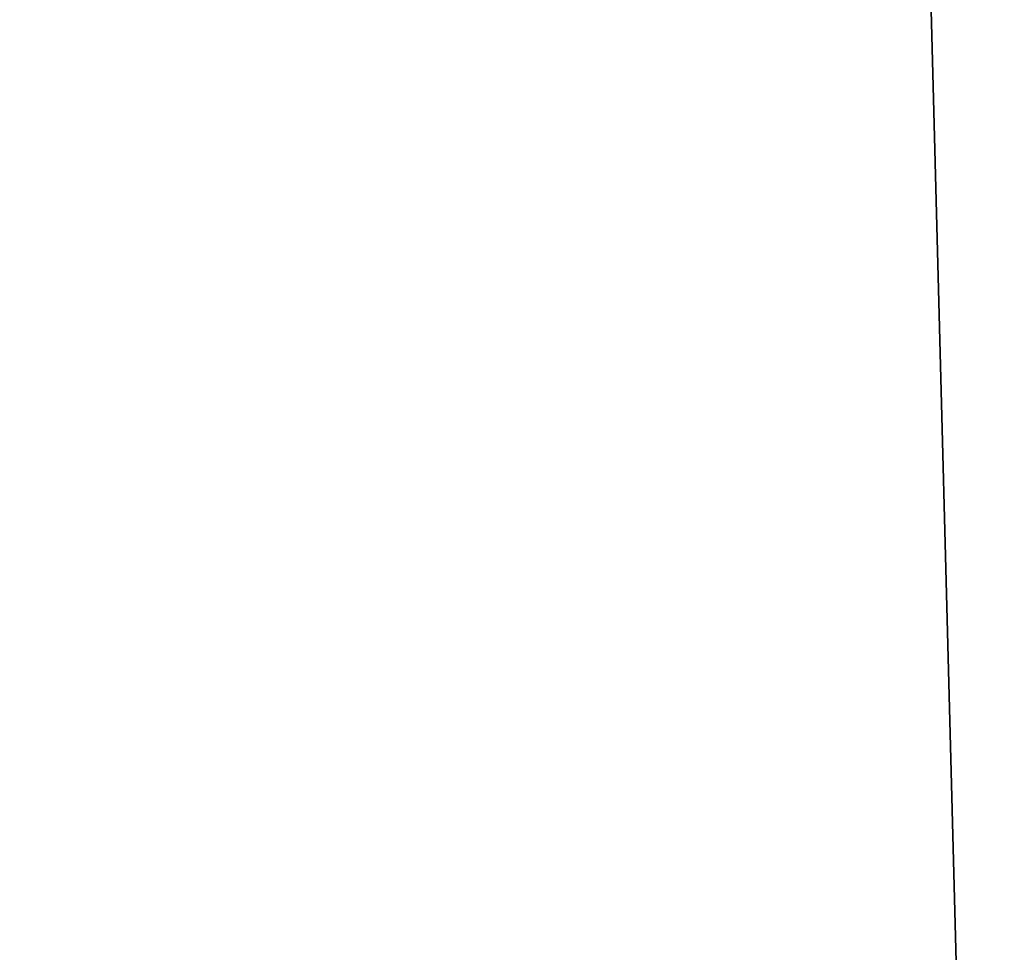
# Model space of a CAD drawing. Header units: millimetres. Extents: x -15 to 7, y 1 to 148.
# Tile 73 of 256: x -5.21881 to -5.21388, y 14.5373 to 14.54198. Entities that reach past the tile are written whole.
import ezdxf

# ---------------------------------------------------------------- set-up
doc = ezdxf.new("R2010")
doc.units = ezdxf.units.MM
doc.header["$MEASUREMENT"] = 0
doc.layers.add('Default', color=7, linetype='Continuous', true_color=0x000000)

msp = doc.modelspace()

# ---------------------------------------------------------------- linework, layer by layer
at = {"layer": 'Default', "color": 1, "true_color": 0xff0000}
for points in [[(-5.2795352, 17.035317), (-5.2140704, 14.535317)], [(-5.2140704, 14.535317), (-5.2795352, 17.035317)], [(-5.2795352, 17.035317), (-5.2140704, 14.535317)], [(-5.2140704, 14.535317), (-5.2795352, 17.035317)], [(-5.2795352, 17.035317), (-5.2140704, 14.535317)], [(-5.2140704, 14.535317), (-5.2795352, 17.035317)], [(-5.2795352, 17.035317), (-5.2140704, 14.535317)], [(-5.2140704, 14.535317), (-5.2795352, 17.035317)], [(-5.2795352, 17.035317), (-5.2140704, 14.535317)], [(-5.2140704, 14.535317), (-5.2795352, 17.035317)], [(-5.2795352, 17.035317), (-5.2140704, 14.535317)], [(-5.2140704, 14.535317), (-5.2795352, 17.035317)], [(-5.2795352, 17.035317), (-5.2140704, 14.535317)], [(-5.2140704, 14.535317), (-5.2795352, 17.035317)], [(-5.2795352, 17.035317), (-5.2140704, 14.535317)], [(-5.2140704, 14.535317), (-5.2795352, 17.035317)], [(-5.2795352, 17.035317), (-5.2140704, 14.535317)], [(-5.2140704, 14.535317), (-5.2795352, 17.035317)], [(-5.2140704, 14.535317), (-5.2795352, 17.035317)], [(-5.2140704, 14.535317), (-5.2795352, 17.035317)], [(-5.2140704, 14.535317), (-5.2795352, 17.035317)], [(-5.2140704, 14.535317), (-5.2795352, 17.035317)], [(-5.2140704, 14.535317), (-5.2795352, 17.035317)], [(-5.2140704, 14.535317), (-5.2795352, 17.035317)], [(-5.2140704, 14.535317), (-5.2795352, 17.035317)], [(-5.2140704, 14.535317), (-5.2795352, 17.035317)], [(-5.2140704, 14.535317), (-5.2795352, 17.035317)], [(-5.2140704, 14.535317), (-5.2795352, 17.035317)], [(-5.2140704, 14.535317), (-5.2795352, 17.035317)], [(-5.2140704, 14.535317), (-5.2795352, 17.035317)], [(-5.2140704, 14.535317), (-5.2795352, 17.035317)], [(-5.2140704, 14.535317), (-5.2795352, 17.035317)], [(-5.2140704, 14.535317), (-5.2795352, 17.035317)], [(-5.2140704, 14.535317), (-5.2795352, 17.035317)], [(-5.2140704, 14.535317), (-5.2795352, 17.035317)], [(-5.2140704, 14.535317), (-5.2795352, 17.035317)]]:
    msp.add_lwpolyline(points, dxfattribs=at)
at = {"layer": 'Default', "color": 254, "true_color": 0xcad1ee, "extrusion": (-0.026159, 0.000684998, 0.999658)}
msp.add_lwpolyline([(-14.3904203, -5.9470137), (-14.3904203, -8.93315)], dxfattribs=at)

doc.saveas('drawing.dxf')
